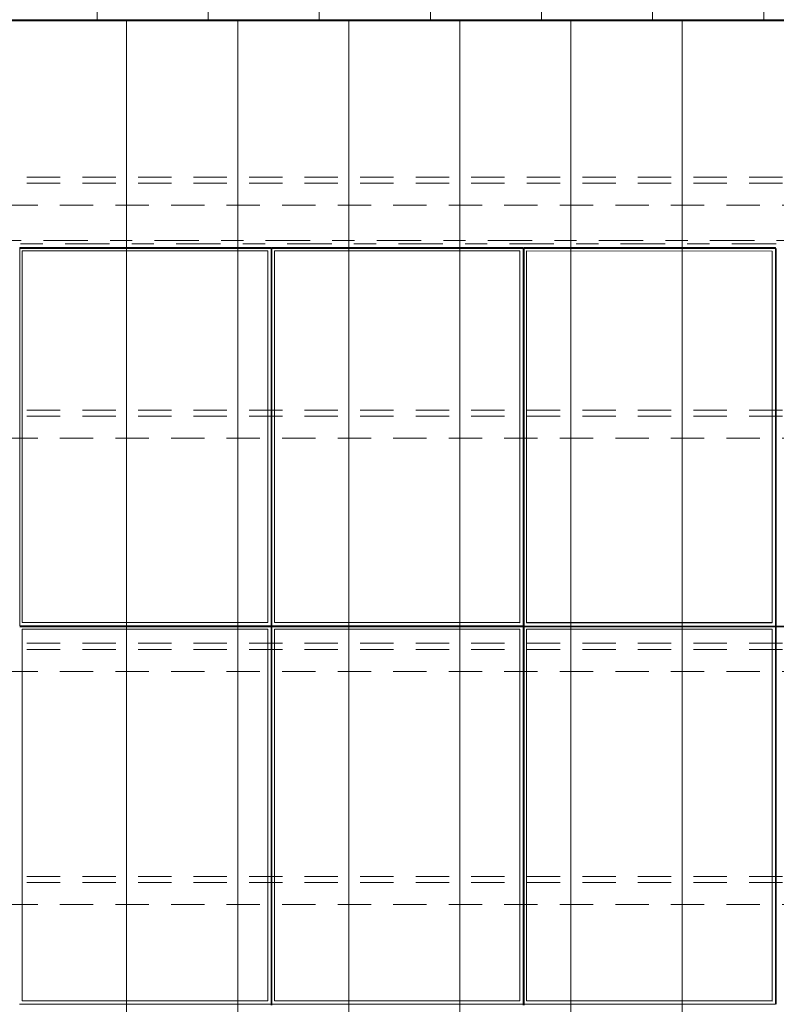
# Model space of a CAD drawing. Header units: metres. Extents: x -167 to 233, y -155 to 122.
# Tile 25 of 96: x 33.82 to 37.23, y 30.17 to 34.6. Entities that reach past the tile are written whole.
import ezdxf
from ezdxf.enums import TextEntityAlignment as Align

# ---------------------------------------------------------------- set-up
doc = ezdxf.new("R2010")
doc.units = ezdxf.units.M
doc.header["$MEASUREMENT"] = 0
for name, pattern in [('Achse', [0.4, 0.2, -0.1, 0, -0.1]), ('Raster', [0.4, 0.2, -0.1, 0, -0.1]), ('Strichlinie_ eng', [0.23, 0.15, -0.08])]:
    doc.linetypes.add(name, pattern=pattern)
for name, color, linetype in [('30 Dachaufbau', 7, 'Continuous'), ('30 Dachkonstruktion massiv', 7, 'Continuous'), ('70 PV-Anlage', 7, 'Continuous'), ('90 Achsraster', 7, 'Continuous')]:
    doc.layers.add(name, color=color, linetype=linetype)
doc.styles.add('ERSTELLTER_STIL_1', font='arial.ttf')

# ---------------------------------------------------------------- blocks, each defined once
blk = doc.blocks.new('Standard-Rastermarker_139')
at = {"layer": '90 Achsraster', "color": 14, "linetype": 'Raster', "lineweight": 18, "true_color": 0xa80000}
blk.add_line((1, 0), (45.4427, 0), dxfattribs=at)
at = {"layer": '90 Achsraster', "color": 14, "lineweight": 18, "true_color": 0xa80000, "style": 'ERSTELLTER_STIL_1'}
for tag, p in [('AC_MarkerText_1_0', (-0.35, 0.15)), ('AC_MarkerText_1_1', (46.7927, 0.15))]:
    blk.add_attdef(tag, text='', height=0.3, dxfattribs=at).set_placement(p, align=Align.TOP_CENTER)
blk = doc.blocks.new('Lattung 27')
at = {"layer": '30 Dachkonstruktion massiv', "color": 7, "linetype": 'Strichlinie_ eng', "lineweight": 13}
for p, q in [((40.5014, 5.3474), (0, 5.3474)), ((40.5014, 5.3196), (0, 5.3196)), ((0, 5.2206), (40.5014, 5.2206)), ((40.5014, 4.2978), (0, 4.2978)), ((40.5014, 4.2699), (0, 4.2699)), ((0, 4.1709), (40.5014, 4.1709)), ((40.5014, 3.2481), (0, 3.2481)), ((40.5014, 3.2202), (0, 3.2202)), ((0, 3.1212), (40.5014, 3.1212)), ((40.5014, 2.1984), (0, 2.1984)), ((40.5014, 2.1706), (0, 2.1706)), ((0, 2.0715), (40.5014, 2.0715))]:
    blk.add_line(p, q, dxfattribs=at)
blk = doc.blocks.new('*X218', base_point=(27236.1321, 33357.279))
at = {"layer": '30 Dachaufbau', "color": 7, "linetype": 'Continuous', "lineweight": 13}
for p, q in [((34.3011, 34.5583), (34.3011, 34.5944)), ((34.3011, 34.5583), (34.3011, 34.5944)), ((34.8011, 34.5583), (34.8011, 34.5944)), ((34.8011, 34.5583), (34.8011, 34.5944)), ((35.3011, 34.5583), (35.3011, 34.5944)), ((35.3011, 34.5583), (35.3011, 34.5944)), ((35.8011, 34.5583), (35.8011, 34.5944)), ((35.8011, 34.5583), (35.8011, 34.5944)), ((36.3011, 34.5583), (36.3011, 34.5944)), ((36.3011, 34.5583), (36.3011, 34.5944)), ((36.8011, 34.5583), (36.8011, 34.5944)), ((36.8011, 34.5583), (36.8011, 34.5944)), ((34.3011, 34.4939), (34.3011, 34.5583)), ((34.3011, 34.4939), (34.3011, 34.5583)), ((34.8011, 34.4939), (34.8011, 34.5583)), ((34.8011, 34.4939), (34.8011, 34.5583)), ((35.3011, 34.4939), (35.3011, 34.5583)), ((35.3011, 34.4939), (35.3011, 34.5583)), ((35.8011, 34.4939), (35.8011, 34.5583)), ((35.8011, 34.4939), (35.8011, 34.5583)), ((36.3011, 34.4939), (36.3011, 34.5583)), ((36.3011, 34.4939), (36.3011, 34.5583)), ((36.8011, 34.4939), (36.8011, 34.5583)), ((36.8011, 34.4939), (36.8011, 34.5583)), ((34.3011, 34.4295), (34.3011, 34.4939)), ((34.3011, 34.4295), (34.3011, 34.4939)), ((34.8011, 34.4295), (34.8011, 34.4939)), ((34.8011, 34.4295), (34.8011, 34.4939)), ((35.3011, 34.4295), (35.3011, 34.4939)), ((35.3011, 34.4295), (35.3011, 34.4939)), ((35.8011, 34.4295), (35.8011, 34.4939)), ((35.8011, 34.4295), (35.8011, 34.4939)), ((36.3011, 34.4295), (36.3011, 34.4939)), ((36.3011, 34.4295), (36.3011, 34.4939)), ((36.8011, 34.4295), (36.8011, 34.4939)), ((36.8011, 34.4295), (36.8011, 34.4939)), ((34.3011, 34.3652), (34.3011, 34.4295)), ((34.3011, 34.3652), (34.3011, 34.4295)), ((34.8011, 34.3652), (34.8011, 34.4295)), ((34.8011, 34.3652), (34.8011, 34.4295)), ((35.3011, 34.3652), (35.3011, 34.4295)), ((35.3011, 34.3652), (35.3011, 34.4295)), ((35.8011, 34.3652), (35.8011, 34.4295)), ((35.8011, 34.3652), (35.8011, 34.4295)), ((36.3011, 34.3652), (36.3011, 34.4295)), ((36.3011, 34.3652), (36.3011, 34.4295)), ((36.8011, 34.3652), (36.8011, 34.4295)), ((36.8011, 34.3652), (36.8011, 34.4295)), ((34.3011, 34.3008), (34.3011, 34.3652)), ((34.3011, 34.3008), (34.3011, 34.3652)), ((34.8011, 34.3008), (34.8011, 34.3652)), ((34.8011, 34.3008), (34.8011, 34.3652)), ((35.3011, 34.3008), (35.3011, 34.3652)), ((35.3011, 34.3008), (35.3011, 34.3652)), ((35.8011, 34.3008), (35.8011, 34.3652)), ((35.8011, 34.3008), (35.8011, 34.3652)), ((36.3011, 34.3008), (36.3011, 34.3652)), ((36.3011, 34.3008), (36.3011, 34.3652)), ((36.8011, 34.3008), (36.8011, 34.3652)), ((36.8011, 34.3008), (36.8011, 34.3652)), ((34.3011, 34.2364), (34.3011, 34.3008)), ((34.3011, 34.2364), (34.3011, 34.3008)), ((34.8011, 34.2364), (34.8011, 34.3008)), ((34.8011, 34.2364), (34.8011, 34.3008)), ((35.3011, 34.2364), (35.3011, 34.3008)), ((35.3011, 34.2364), (35.3011, 34.3008)), ((35.8011, 34.2364), (35.8011, 34.3008)), ((35.8011, 34.2364), (35.8011, 34.3008)), ((36.3011, 34.2364), (36.3011, 34.3008)), ((36.3011, 34.2364), (36.3011, 34.3008)), ((36.8011, 34.2364), (36.8011, 34.3008)), ((36.8011, 34.2364), (36.8011, 34.3008)), ((34.3011, 34.1721), (34.3011, 34.2364)), ((34.3011, 34.1721), (34.3011, 34.2364)), ((34.8011, 34.1721), (34.8011, 34.2364)), ((34.8011, 34.1721), (34.8011, 34.2364)), ((35.3011, 34.1721), (35.3011, 34.2364)), ((35.3011, 34.1721), (35.3011, 34.2364)), ((35.8011, 34.1721), (35.8011, 34.2364)), ((35.8011, 34.1721), (35.8011, 34.2364)), ((36.3011, 34.1721), (36.3011, 34.2364)), ((36.3011, 34.1721), (36.3011, 34.2364)), ((36.8011, 34.1721), (36.8011, 34.2364)), ((36.8011, 34.1721), (36.8011, 34.2364)), ((34.3011, 34.1077), (34.3011, 34.1721)), ((34.3011, 34.1077), (34.3011, 34.1721)), ((34.8011, 34.1077), (34.8011, 34.1721)), ((34.8011, 34.1077), (34.8011, 34.1721)), ((35.3011, 34.1077), (35.3011, 34.1721)), ((35.3011, 34.1077), (35.3011, 34.1721)), ((35.8011, 34.1077), (35.8011, 34.1721)), ((35.8011, 34.1077), (35.8011, 34.1721)), ((36.3011, 34.1077), (36.3011, 34.1721)), ((36.3011, 34.1077), (36.3011, 34.1721)), ((36.8011, 34.1077), (36.8011, 34.1721)), ((36.8011, 34.1077), (36.8011, 34.1721)), ((34.3011, 34.0433), (34.3011, 34.1077)), ((34.3011, 34.0433), (34.3011, 34.1077)), ((34.8011, 34.0433), (34.8011, 34.1077)), ((34.8011, 34.0433), (34.8011, 34.1077)), ((35.3011, 34.0433), (35.3011, 34.1077)), ((35.3011, 34.0433), (35.3011, 34.1077)), ((35.8011, 34.0433), (35.8011, 34.1077)), ((35.8011, 34.0433), (35.8011, 34.1077)), ((36.3011, 34.0433), (36.3011, 34.1077)), ((36.3011, 34.0433), (36.3011, 34.1077)), ((36.8011, 34.0433), (36.8011, 34.1077)), ((36.8011, 34.0433), (36.8011, 34.1077)), ((34.3011, 33.9789), (34.3011, 34.0433)), ((34.3011, 33.9789), (34.3011, 34.0433)), ((34.8011, 33.9789), (34.8011, 34.0433)), ((34.8011, 33.9789), (34.8011, 34.0433)), ((35.3011, 33.9789), (35.3011, 34.0433)), ((35.3011, 33.9789), (35.3011, 34.0433)), ((35.8011, 33.9789), (35.8011, 34.0433)), ((35.8011, 33.9789), (35.8011, 34.0433)), ((36.3011, 33.9789), (36.3011, 34.0433)), ((36.3011, 33.9789), (36.3011, 34.0433)), ((36.8011, 33.9789), (36.8011, 34.0433)), ((36.8011, 33.9789), (36.8011, 34.0433)), ((34.3011, 33.9146), (34.3011, 33.9789)), ((34.3011, 33.9146), (34.3011, 33.9789)), ((34.8011, 33.9146), (34.8011, 33.9789)), ((34.8011, 33.9146), (34.8011, 33.9789)), ((35.3011, 33.9146), (35.3011, 33.9789)), ((35.3011, 33.9146), (35.3011, 33.9789)), ((35.8011, 33.9146), (35.8011, 33.9789)), ((35.8011, 33.9146), (35.8011, 33.9789)), ((36.3011, 33.9146), (36.3011, 33.9789)), ((36.3011, 33.9146), (36.3011, 33.9789)), ((36.8011, 33.9146), (36.8011, 33.9789)), ((36.8011, 33.9146), (36.8011, 33.9789)), ((34.3011, 33.8502), (34.3011, 33.9146)), ((34.3011, 33.8502), (34.3011, 33.9146)), ((34.8011, 33.8502), (34.8011, 33.9146)), ((34.8011, 33.8502), (34.8011, 33.9146)), ((35.3011, 33.8502), (35.3011, 33.9146)), ((35.3011, 33.8502), (35.3011, 33.9146)), ((35.8011, 33.8502), (35.8011, 33.9146)), ((35.8011, 33.8502), (35.8011, 33.9146)), ((36.3011, 33.8502), (36.3011, 33.9146)), ((36.3011, 33.8502), (36.3011, 33.9146)), ((36.8011, 33.8502), (36.8011, 33.9146)), ((36.8011, 33.8502), (36.8011, 33.9146)), ((34.3011, 33.7858), (34.3011, 33.8502)), ((34.3011, 33.7858), (34.3011, 33.8502)), ((34.8011, 33.7858), (34.8011, 33.8502)), ((34.8011, 33.7858), (34.8011, 33.8502)), ((35.3011, 33.7858), (35.3011, 33.8502)), ((35.3011, 33.7858), (35.3011, 33.8502)), ((35.8011, 33.7858), (35.8011, 33.8502)), ((35.8011, 33.7858), (35.8011, 33.8502)), ((36.3011, 33.7858), (36.3011, 33.8502)), ((36.3011, 33.7858), (36.3011, 33.8502)), ((36.8011, 33.7858), (36.8011, 33.8502)), ((36.8011, 33.7858), (36.8011, 33.8502)), ((34.3011, 33.7215), (34.3011, 33.7858)), ((34.3011, 33.7215), (34.3011, 33.7858)), ((34.8011, 33.7215), (34.8011, 33.7858)), ((34.8011, 33.7215), (34.8011, 33.7858)), ((35.3011, 33.7215), (35.3011, 33.7858)), ((35.3011, 33.7215), (35.3011, 33.7858)), ((35.8011, 33.7215), (35.8011, 33.7858)), ((35.8011, 33.7215), (35.8011, 33.7858)), ((36.3011, 33.7215), (36.3011, 33.7858)), ((36.3011, 33.7215), (36.3011, 33.7858)), ((36.8011, 33.7215), (36.8011, 33.7858)), ((36.8011, 33.7215), (36.8011, 33.7858)), ((34.3011, 33.6571), (34.3011, 33.7215)), ((34.3011, 33.6571), (34.3011, 33.7215)), ((34.8011, 33.6571), (34.8011, 33.7215)), ((34.8011, 33.6571), (34.8011, 33.7215)), ((35.3011, 33.6571), (35.3011, 33.7215)), ((35.3011, 33.6571), (35.3011, 33.7215)), ((35.8011, 33.6571), (35.8011, 33.7215)), ((35.8011, 33.6571), (35.8011, 33.7215)), ((36.3011, 33.6571), (36.3011, 33.7215)), ((36.3011, 33.6571), (36.3011, 33.7215)), ((36.8011, 33.6571), (36.8011, 33.7215)), ((36.8011, 33.6571), (36.8011, 33.7215)), ((34.3011, 33.5927), (34.3011, 33.6571)), ((34.3011, 33.5927), (34.3011, 33.6571)), ((34.8011, 33.5927), (34.8011, 33.6571)), ((34.8011, 33.5927), (34.8011, 33.6571)), ((35.3011, 33.5927), (35.3011, 33.6571)), ((35.3011, 33.5927), (35.3011, 33.6571)), ((35.8011, 33.5927), (35.8011, 33.6571)), ((35.8011, 33.5927), (35.8011, 33.6571)), ((36.3011, 33.5927), (36.3011, 33.6571)), ((36.3011, 33.5927), (36.3011, 33.6571)), ((36.8011, 33.5927), (36.8011, 33.6571)), ((36.8011, 33.5927), (36.8011, 33.6571)), ((34.3011, 33.5284), (34.3011, 33.5927)), ((34.3011, 33.5284), (34.3011, 33.5927)), ((34.8011, 33.5284), (34.8011, 33.5927)), ((34.8011, 33.5284), (34.8011, 33.5927)), ((35.3011, 33.5284), (35.3011, 33.5927)), ((35.3011, 33.5284), (35.3011, 33.5927)), ((35.8011, 33.5284), (35.8011, 33.5927)), ((35.8011, 33.5284), (35.8011, 33.5927)), ((36.3011, 33.5284), (36.3011, 33.5927)), ((36.3011, 33.5284), (36.3011, 33.5927)), ((36.8011, 33.5284), (36.8011, 33.5927)), ((36.8011, 33.5284), (36.8011, 33.5927)), ((34.3011, 33.464), (34.3011, 33.5284)), ((34.3011, 33.464), (34.3011, 33.5284)), ((34.8011, 33.464), (34.8011, 33.5284)), ((34.8011, 33.464), (34.8011, 33.5284)), ((35.3011, 33.464), (35.3011, 33.5284)), ((35.3011, 33.464), (35.3011, 33.5284)), ((35.8011, 33.464), (35.8011, 33.5284)), ((35.8011, 33.464), (35.8011, 33.5284)), ((36.3011, 33.464), (36.3011, 33.5284)), ((36.3011, 33.464), (36.3011, 33.5284)), ((36.8011, 33.464), (36.8011, 33.5284)), ((36.8011, 33.464), (36.8011, 33.5284)), ((34.3011, 33.3996), (34.3011, 33.464)), ((34.3011, 33.3996), (34.3011, 33.464)), ((34.8011, 33.3996), (34.8011, 33.464)), ((34.8011, 33.3996), (34.8011, 33.464)), ((35.3011, 33.3996), (35.3011, 33.464)), ((35.3011, 33.3996), (35.3011, 33.464)), ((35.8011, 33.3996), (35.8011, 33.464)), ((35.8011, 33.3996), (35.8011, 33.464)), ((36.3011, 33.3996), (36.3011, 33.464)), ((36.3011, 33.3996), (36.3011, 33.464)), ((36.8011, 33.3996), (36.8011, 33.464)), ((36.8011, 33.3996), (36.8011, 33.464)), ((34.3011, 33.3353), (34.3011, 33.3996)), ((34.3011, 33.3353), (34.3011, 33.3996)), ((34.8011, 33.3353), (34.8011, 33.3996)), ((34.8011, 33.3353), (34.8011, 33.3996)), ((35.3011, 33.3353), (35.3011, 33.3996)), ((35.3011, 33.3353), (35.3011, 33.3996)), ((35.8011, 33.3353), (35.8011, 33.3996)), ((35.8011, 33.3353), (35.8011, 33.3996)), ((36.3011, 33.3353), (36.3011, 33.3996)), ((36.3011, 33.3353), (36.3011, 33.3996)), ((36.8011, 33.3353), (36.8011, 33.3996)), ((36.8011, 33.3353), (36.8011, 33.3996)), ((34.3011, 33.2709), (34.3011, 33.3353)), ((34.3011, 33.2709), (34.3011, 33.3353)), ((34.8011, 33.2709), (34.8011, 33.3353)), ((34.8011, 33.2709), (34.8011, 33.3353)), ((35.3011, 33.2709), (35.3011, 33.3353)), ((35.3011, 33.2709), (35.3011, 33.3353)), ((35.8011, 33.2709), (35.8011, 33.3353)), ((35.8011, 33.2709), (35.8011, 33.3353)), ((36.3011, 33.2709), (36.3011, 33.3353)), ((36.3011, 33.2709), (36.3011, 33.3353)), ((36.8011, 33.2709), (36.8011, 33.3353)), ((36.8011, 33.2709), (36.8011, 33.3353)), ((34.3011, 33.2065), (34.3011, 33.2709)), ((34.3011, 33.2065), (34.3011, 33.2709)), ((34.8011, 33.2065), (34.8011, 33.2709)), ((34.8011, 33.2065), (34.8011, 33.2709)), ((35.3011, 33.2065), (35.3011, 33.2709)), ((35.3011, 33.2065), (35.3011, 33.2709)), ((35.8011, 33.2065), (35.8011, 33.2709)), ((35.8011, 33.2065), (35.8011, 33.2709)), ((36.3011, 33.2065), (36.3011, 33.2709)), ((36.3011, 33.2065), (36.3011, 33.2709)), ((36.8011, 33.2065), (36.8011, 33.2709)), ((36.8011, 33.2065), (36.8011, 33.2709)), ((34.3011, 33.1422), (34.3011, 33.2065)), ((34.3011, 33.1422), (34.3011, 33.2065)), ((34.8011, 33.1422), (34.8011, 33.2065)), ((34.8011, 33.1422), (34.8011, 33.2065)), ((35.3011, 33.1422), (35.3011, 33.2065)), ((35.3011, 33.1422), (35.3011, 33.2065)), ((35.8011, 33.1422), (35.8011, 33.2065)), ((35.8011, 33.1422), (35.8011, 33.2065)), ((36.3011, 33.1422), (36.3011, 33.2065)), ((36.3011, 33.1422), (36.3011, 33.2065)), ((36.8011, 33.1422), (36.8011, 33.2065)), ((36.8011, 33.1422), (36.8011, 33.2065)), ((34.3011, 33.0778), (34.3011, 33.1422)), ((34.3011, 33.0778), (34.3011, 33.1422)), ((34.8011, 33.0778), (34.8011, 33.1422)), ((34.8011, 33.0778), (34.8011, 33.1422)), ((35.3011, 33.0778), (35.3011, 33.1422)), ((35.3011, 33.0778), (35.3011, 33.1422)), ((35.8011, 33.0778), (35.8011, 33.1422)), ((35.8011, 33.0778), (35.8011, 33.1422)), ((36.3011, 33.0778), (36.3011, 33.1422)), ((36.3011, 33.0778), (36.3011, 33.1422)), ((36.8011, 33.0778), (36.8011, 33.1422)), ((36.8011, 33.0778), (36.8011, 33.1422)), ((34.3011, 33.0134), (34.3011, 33.0778)), ((34.3011, 33.0134), (34.3011, 33.0778)), ((34.8011, 33.0134), (34.8011, 33.0778)), ((34.8011, 33.0134), (34.8011, 33.0778)), ((35.3011, 33.0134), (35.3011, 33.0778)), ((35.3011, 33.0134), (35.3011, 33.0778)), ((35.8011, 33.0134), (35.8011, 33.0778)), ((35.8011, 33.0134), (35.8011, 33.0778)), ((36.3011, 33.0134), (36.3011, 33.0778)), ((36.3011, 33.0134), (36.3011, 33.0778)), ((36.8011, 33.0134), (36.8011, 33.0778)), ((36.8011, 33.0134), (36.8011, 33.0778)), ((34.3011, 32.9491), (34.3011, 33.0134)), ((34.3011, 32.9491), (34.3011, 33.0134)), ((34.8011, 32.9491), (34.8011, 33.0134)), ((34.8011, 32.9491), (34.8011, 33.0134)), ((35.3011, 32.9491), (35.3011, 33.0134)), ((35.3011, 32.9491), (35.3011, 33.0134)), ((35.8011, 32.9491), (35.8011, 33.0134)), ((35.8011, 32.9491), (35.8011, 33.0134)), ((36.3011, 32.9491), (36.3011, 33.0134)), ((36.3011, 32.9491), (36.3011, 33.0134)), ((36.8011, 32.9491), (36.8011, 33.0134)), ((36.8011, 32.9491), (36.8011, 33.0134)), ((34.3011, 32.8847), (34.3011, 32.9491)), ((34.3011, 32.8847), (34.3011, 32.9491)), ((34.8011, 32.8847), (34.8011, 32.9491)), ((34.8011, 32.8847), (34.8011, 32.9491)), ((35.3011, 32.8847), (35.3011, 32.9491)), ((35.3011, 32.8847), (35.3011, 32.9491)), ((35.8011, 32.8847), (35.8011, 32.9491)), ((35.8011, 32.8847), (35.8011, 32.9491)), ((36.3011, 32.8847), (36.3011, 32.9491)), ((36.3011, 32.8847), (36.3011, 32.9491)), ((36.8011, 32.8847), (36.8011, 32.9491)), ((36.8011, 32.8847), (36.8011, 32.9491)), ((34.3011, 32.8203), (34.3011, 32.8847)), ((34.3011, 32.8203), (34.3011, 32.8847)), ((34.8011, 32.8203), (34.8011, 32.8847)), ((34.8011, 32.8203), (34.8011, 32.8847)), ((35.3011, 32.8203), (35.3011, 32.8847)), ((35.3011, 32.8203), (35.3011, 32.8847)), ((35.8011, 32.8203), (35.8011, 32.8847)), ((35.8011, 32.8203), (35.8011, 32.8847)), ((36.3011, 32.8203), (36.3011, 32.8847)), ((36.3011, 32.8203), (36.3011, 32.8847)), ((36.8011, 32.8203), (36.8011, 32.8847)), ((36.8011, 32.8203), (36.8011, 32.8847)), ((34.3011, 32.756), (34.3011, 32.8203)), ((34.3011, 32.756), (34.3011, 32.8203)), ((34.8011, 32.756), (34.8011, 32.8203)), ((34.8011, 32.756), (34.8011, 32.8203)), ((35.3011, 32.756), (35.3011, 32.8203)), ((35.3011, 32.756), (35.3011, 32.8203)), ((35.8011, 32.756), (35.8011, 32.8203)), ((35.8011, 32.756), (35.8011, 32.8203)), ((36.3011, 32.756), (36.3011, 32.8203)), ((36.3011, 32.756), (36.3011, 32.8203)), ((36.8011, 32.756), (36.8011, 32.8203)), ((36.8011, 32.756), (36.8011, 32.8203)), ((34.3011, 32.6916), (34.3011, 32.756)), ((34.3011, 32.6916), (34.3011, 32.756)), ((34.8011, 32.6916), (34.8011, 32.756)), ((34.8011, 32.6916), (34.8011, 32.756)), ((35.3011, 32.6916), (35.3011, 32.756)), ((35.3011, 32.6916), (35.3011, 32.756)), ((35.8011, 32.6916), (35.8011, 32.756)), ((35.8011, 32.6916), (35.8011, 32.756)), ((36.3011, 32.6916), (36.3011, 32.756)), ((36.3011, 32.6916), (36.3011, 32.756)), ((36.8011, 32.6916), (36.8011, 32.756)), ((36.8011, 32.6916), (36.8011, 32.756)), ((34.3011, 32.6272), (34.3011, 32.6916)), ((34.3011, 32.6272), (34.3011, 32.6916)), ((34.8011, 32.6272), (34.8011, 32.6916)), ((34.8011, 32.6272), (34.8011, 32.6916)), ((35.3011, 32.6272), (35.3011, 32.6916)), ((35.3011, 32.6272), (35.3011, 32.6916)), ((35.8011, 32.6272), (35.8011, 32.6916)), ((35.8011, 32.6272), (35.8011, 32.6916)), ((36.3011, 32.6272), (36.3011, 32.6916)), ((36.3011, 32.6272), (36.3011, 32.6916)), ((36.8011, 32.6272), (36.8011, 32.6916)), ((36.8011, 32.6272), (36.8011, 32.6916)), ((34.3011, 32.5629), (34.3011, 32.6272)), ((34.3011, 32.5629), (34.3011, 32.6272)), ((34.8011, 32.5629), (34.8011, 32.6272)), ((34.8011, 32.5629), (34.8011, 32.6272)), ((35.3011, 32.5629), (35.3011, 32.6272)), ((35.3011, 32.5629), (35.3011, 32.6272)), ((35.8011, 32.5629), (35.8011, 32.6272)), ((35.8011, 32.5629), (35.8011, 32.6272)), ((36.3011, 32.5629), (36.3011, 32.6272)), ((36.3011, 32.5629), (36.3011, 32.6272)), ((36.8011, 32.5629), (36.8011, 32.6272)), ((36.8011, 32.5629), (36.8011, 32.6272)), ((34.3011, 32.4985), (34.3011, 32.5629)), ((34.3011, 32.4985), (34.3011, 32.5629)), ((34.8011, 32.4985), (34.8011, 32.5629)), ((34.8011, 32.4985), (34.8011, 32.5629)), ((35.3011, 32.4985), (35.3011, 32.5629)), ((35.3011, 32.4985), (35.3011, 32.5629)), ((35.8011, 32.4985), (35.8011, 32.5629)), ((35.8011, 32.4985), (35.8011, 32.5629)), ((36.3011, 32.4985), (36.3011, 32.5629)), ((36.3011, 32.4985), (36.3011, 32.5629)), ((36.8011, 32.4985), (36.8011, 32.5629)), ((36.8011, 32.4985), (36.8011, 32.5629)), ((34.3011, 32.4341), (34.3011, 32.4985)), ((34.3011, 32.4341), (34.3011, 32.4985)), ((34.8011, 32.4341), (34.8011, 32.4985)), ((34.8011, 32.4341), (34.8011, 32.4985)), ((35.3011, 32.4341), (35.3011, 32.4985)), ((35.3011, 32.4341), (35.3011, 32.4985)), ((35.8011, 32.4341), (35.8011, 32.4985)), ((35.8011, 32.4341), (35.8011, 32.4985)), ((36.3011, 32.4341), (36.3011, 32.4985)), ((36.3011, 32.4341), (36.3011, 32.4985)), ((36.8011, 32.4341), (36.8011, 32.4985)), ((36.8011, 32.4341), (36.8011, 32.4985)), ((34.3011, 32.3698), (34.3011, 32.4341)), ((34.3011, 32.3698), (34.3011, 32.4341)), ((34.8011, 32.3698), (34.8011, 32.4341)), ((34.8011, 32.3698), (34.8011, 32.4341)), ((35.3011, 32.3698), (35.3011, 32.4341)), ((35.3011, 32.3698), (35.3011, 32.4341)), ((35.8011, 32.3698), (35.8011, 32.4341)), ((35.8011, 32.3698), (35.8011, 32.4341)), ((36.3011, 32.3698), (36.3011, 32.4341)), ((36.3011, 32.3698), (36.3011, 32.4341)), ((36.8011, 32.3698), (36.8011, 32.4341)), ((36.8011, 32.3698), (36.8011, 32.4341)), ((34.3011, 32.3054), (34.3011, 32.3698)), ((34.3011, 32.3054), (34.3011, 32.3698)), ((34.8011, 32.3054), (34.8011, 32.3698)), ((34.8011, 32.3054), (34.8011, 32.3698)), ((35.3011, 32.3054), (35.3011, 32.3698)), ((35.3011, 32.3054), (35.3011, 32.3698)), ((35.8011, 32.3054), (35.8011, 32.3698)), ((35.8011, 32.3054), (35.8011, 32.3698)), ((36.3011, 32.3054), (36.3011, 32.3698)), ((36.3011, 32.3054), (36.3011, 32.3698)), ((36.8011, 32.3054), (36.8011, 32.3698)), ((36.8011, 32.3054), (36.8011, 32.3698)), ((34.3011, 32.241), (34.3011, 32.3054)), ((34.3011, 32.241), (34.3011, 32.3054)), ((34.8011, 32.241), (34.8011, 32.3054)), ((34.8011, 32.241), (34.8011, 32.3054)), ((35.3011, 32.241), (35.3011, 32.3054)), ((35.3011, 32.241), (35.3011, 32.3054)), ((35.8011, 32.241), (35.8011, 32.3054)), ((35.8011, 32.241), (35.8011, 32.3054)), ((36.3011, 32.241), (36.3011, 32.3054)), ((36.3011, 32.241), (36.3011, 32.3054)), ((36.8011, 32.241), (36.8011, 32.3054)), ((36.8011, 32.241), (36.8011, 32.3054)), ((34.3011, 32.1767), (34.3011, 32.241)), ((34.3011, 32.1767), (34.3011, 32.241)), ((34.8011, 32.1767), (34.8011, 32.241)), ((34.8011, 32.1767), (34.8011, 32.241)), ((35.3011, 32.1767), (35.3011, 32.241)), ((35.3011, 32.1767), (35.3011, 32.241)), ((35.8011, 32.1767), (35.8011, 32.241)), ((35.8011, 32.1767), (35.8011, 32.241)), ((36.3011, 32.1767), (36.3011, 32.241)), ((36.3011, 32.1767), (36.3011, 32.241)), ((36.8011, 32.1767), (36.8011, 32.241)), ((36.8011, 32.1767), (36.8011, 32.241)), ((34.3011, 32.1123), (34.3011, 32.1767)), ((34.3011, 32.1123), (34.3011, 32.1767)), ((34.8011, 32.1123), (34.8011, 32.1767)), ((34.8011, 32.1123), (34.8011, 32.1767)), ((35.3011, 32.1123), (35.3011, 32.1767)), ((35.3011, 32.1123), (35.3011, 32.1767)), ((35.8011, 32.1123), (35.8011, 32.1767)), ((35.8011, 32.1123), (35.8011, 32.1767)), ((36.3011, 32.1123), (36.3011, 32.1767)), ((36.3011, 32.1123), (36.3011, 32.1767)), ((36.8011, 32.1123), (36.8011, 32.1767)), ((36.8011, 32.1123), (36.8011, 32.1767)), ((34.3011, 32.0479), (34.3011, 32.1123)), ((34.3011, 32.0479), (34.3011, 32.1123)), ((34.8011, 32.0479), (34.8011, 32.1123)), ((34.8011, 32.0479), (34.8011, 32.1123)), ((35.3011, 32.0479), (35.3011, 32.1123)), ((35.3011, 32.0479), (35.3011, 32.1123)), ((35.8011, 32.0479), (35.8011, 32.1123)), ((35.8011, 32.0479), (35.8011, 32.1123)), ((36.3011, 32.0479), (36.3011, 32.1123)), ((36.3011, 32.0479), (36.3011, 32.1123)), ((36.8011, 32.0479), (36.8011, 32.1123)), ((36.8011, 32.0479), (36.8011, 32.1123)), ((34.3011, 31.9836), (34.3011, 32.0479)), ((34.3011, 31.9836), (34.3011, 32.0479)), ((34.8011, 31.9836), (34.8011, 32.0479)), ((34.8011, 31.9836), (34.8011, 32.0479)), ((35.3011, 31.9836), (35.3011, 32.0479)), ((35.3011, 31.9836), (35.3011, 32.0479)), ((35.8011, 31.9836), (35.8011, 32.0479)), ((35.8011, 31.9836), (35.8011, 32.0479)), ((36.3011, 31.9836), (36.3011, 32.0479)), ((36.3011, 31.9836), (36.3011, 32.0479)), ((36.8011, 31.9836), (36.8011, 32.0479)), ((36.8011, 31.9836), (36.8011, 32.0479)), ((34.3011, 31.9192), (34.3011, 31.9836)), ((34.3011, 31.9192), (34.3011, 31.9836)), ((34.8011, 31.9192), (34.8011, 31.9836)), ((34.8011, 31.9192), (34.8011, 31.9836)), ((35.3011, 31.9192), (35.3011, 31.9836)), ((35.3011, 31.9192), (35.3011, 31.9836)), ((35.8011, 31.9192), (35.8011, 31.9836)), ((35.8011, 31.9192), (35.8011, 31.9836)), ((36.3011, 31.9192), (36.3011, 31.9836)), ((36.3011, 31.9192), (36.3011, 31.9836)), ((36.8011, 31.9192), (36.8011, 31.9836)), ((36.8011, 31.9192), (36.8011, 31.9836)), ((34.3011, 31.8548), (34.3011, 31.9192)), ((34.3011, 31.8548), (34.3011, 31.9192)), ((34.8011, 31.8548), (34.8011, 31.9192)), ((34.8011, 31.8548), (34.8011, 31.9192)), ((35.3011, 31.8548), (35.3011, 31.9192)), ((35.3011, 31.8548), (35.3011, 31.9192)), ((35.8011, 31.8548), (35.8011, 31.9192)), ((35.8011, 31.8548), (35.8011, 31.9192)), ((36.3011, 31.8548), (36.3011, 31.9192)), ((36.3011, 31.8548), (36.3011, 31.9192)), ((36.8011, 31.8548), (36.8011, 31.9192)), ((36.8011, 31.8548), (36.8011, 31.9192)), ((34.3011, 31.7905), (34.3011, 31.8548)), ((34.3011, 31.7905), (34.3011, 31.8548)), ((34.8011, 31.7905), (34.8011, 31.8548)), ((34.8011, 31.7905), (34.8011, 31.8548)), ((35.3011, 31.7905), (35.3011, 31.8548)), ((35.3011, 31.7905), (35.3011, 31.8548)), ((35.8011, 31.7905), (35.8011, 31.8548)), ((35.8011, 31.7905), (35.8011, 31.8548)), ((36.3011, 31.7905), (36.3011, 31.8548)), ((36.3011, 31.7905), (36.3011, 31.8548)), ((36.8011, 31.7905), (36.8011, 31.8548)), ((36.8011, 31.7905), (36.8011, 31.8548)), ((34.3011, 31.7261), (34.3011, 31.7905)), ((34.3011, 31.7261), (34.3011, 31.7905)), ((34.8011, 31.7261), (34.8011, 31.7905)), ((34.8011, 31.7261), (34.8011, 31.7905)), ((35.3011, 31.7261), (35.3011, 31.7905)), ((35.3011, 31.7261), (35.3011, 31.7905)), ((35.8011, 31.7261), (35.8011, 31.7905)), ((35.8011, 31.7261), (35.8011, 31.7905)), ((36.3011, 31.7261), (36.3011, 31.7905)), ((36.3011, 31.7261), (36.3011, 31.7905)), ((36.8011, 31.7261), (36.8011, 31.7905)), ((36.8011, 31.7261), (36.8011, 31.7905)), ((34.3011, 31.6617), (34.3011, 31.7261)), ((34.3011, 31.6617), (34.3011, 31.7261)), ((34.8011, 31.6617), (34.8011, 31.7261)), ((34.8011, 31.6617), (34.8011, 31.7261)), ((35.3011, 31.6617), (35.3011, 31.7261)), ((35.3011, 31.6617), (35.3011, 31.7261)), ((35.8011, 31.6617), (35.8011, 31.7261)), ((35.8011, 31.6617), (35.8011, 31.7261)), ((36.3011, 31.6617), (36.3011, 31.7261)), ((36.3011, 31.6617), (36.3011, 31.7261)), ((36.8011, 31.6617), (36.8011, 31.7261)), ((36.8011, 31.6617), (36.8011, 31.7261)), ((34.3011, 31.5974), (34.3011, 31.6617)), ((34.3011, 31.5974), (34.3011, 31.6617)), ((34.8011, 31.5974), (34.8011, 31.6617)), ((34.8011, 31.5974), (34.8011, 31.6617)), ((35.3011, 31.5974), (35.3011, 31.6617)), ((35.3011, 31.5974), (35.3011, 31.6617)), ((35.8011, 31.5974), (35.8011, 31.6617)), ((35.8011, 31.5974), (35.8011, 31.6617)), ((36.3011, 31.5974), (36.3011, 31.6617)), ((36.3011, 31.5974), (36.3011, 31.6617)), ((36.8011, 31.5974), (36.8011, 31.6617)), ((36.8011, 31.5974), (36.8011, 31.6617)), ((34.3011, 31.533), (34.3011, 31.5974)), ((34.3011, 31.533), (34.3011, 31.5974)), ((34.8011, 31.533), (34.8011, 31.5974)), ((34.8011, 31.533), (34.8011, 31.5974)), ((35.3011, 31.533), (35.3011, 31.5974)), ((35.3011, 31.533), (35.3011, 31.5974)), ((35.8011, 31.533), (35.8011, 31.5974)), ((35.8011, 31.533), (35.8011, 31.5974)), ((36.3011, 31.533), (36.3011, 31.5974)), ((36.3011, 31.533), (36.3011, 31.5974)), ((36.8011, 31.533), (36.8011, 31.5974)), ((36.8011, 31.533), (36.8011, 31.5974)), ((34.3011, 31.4686), (34.3011, 31.533)), ((34.3011, 31.4686), (34.3011, 31.533)), ((34.8011, 31.4686), (34.8011, 31.533)), ((34.8011, 31.4686), (34.8011, 31.533)), ((35.3011, 31.4686), (35.3011, 31.533)), ((35.3011, 31.4686), (35.3011, 31.533)), ((35.8011, 31.4686), (35.8011, 31.533)), ((35.8011, 31.4686), (35.8011, 31.533)), ((36.3011, 31.4686), (36.3011, 31.533)), ((36.3011, 31.4686), (36.3011, 31.533)), ((36.8011, 31.4686), (36.8011, 31.533)), ((36.8011, 31.4686), (36.8011, 31.533)), ((34.3011, 31.4043), (34.3011, 31.4686)), ((34.3011, 31.4043), (34.3011, 31.4686)), ((34.8011, 31.4043), (34.8011, 31.4686)), ((34.8011, 31.4043), (34.8011, 31.4686)), ((35.3011, 31.4043), (35.3011, 31.4686)), ((35.3011, 31.4043), (35.3011, 31.4686)), ((35.8011, 31.4043), (35.8011, 31.4686)), ((35.8011, 31.4043), (35.8011, 31.4686)), ((36.3011, 31.4043), (36.3011, 31.4686)), ((36.3011, 31.4043), (36.3011, 31.4686)), ((36.8011, 31.4043), (36.8011, 31.4686)), ((36.8011, 31.4043), (36.8011, 31.4686)), ((34.3011, 31.3399), (34.3011, 31.4043)), ((34.3011, 31.3399), (34.3011, 31.4043)), ((34.8011, 31.3399), (34.8011, 31.4043)), ((34.8011, 31.3399), (34.8011, 31.4043)), ((35.3011, 31.3399), (35.3011, 31.4043)), ((35.3011, 31.3399), (35.3011, 31.4043)), ((35.8011, 31.3399), (35.8011, 31.4043)), ((35.8011, 31.3399), (35.8011, 31.4043)), ((36.3011, 31.3399), (36.3011, 31.4043)), ((36.3011, 31.3399), (36.3011, 31.4043)), ((36.8011, 31.3399), (36.8011, 31.4043)), ((36.8011, 31.3399), (36.8011, 31.4043)), ((34.3011, 31.2755), (34.3011, 31.3399)), ((34.3011, 31.2755), (34.3011, 31.3399)), ((34.8011, 31.2755), (34.8011, 31.3399)), ((34.8011, 31.2755), (34.8011, 31.3399)), ((35.3011, 31.2755), (35.3011, 31.3399)), ((35.3011, 31.2755), (35.3011, 31.3399)), ((35.8011, 31.2755), (35.8011, 31.3399)), ((35.8011, 31.2755), (35.8011, 31.3399)), ((36.3011, 31.2755), (36.3011, 31.3399)), ((36.3011, 31.2755), (36.3011, 31.3399)), ((36.8011, 31.2755), (36.8011, 31.3399)), ((36.8011, 31.2755), (36.8011, 31.3399)), ((34.3011, 31.2111), (34.3011, 31.2755)), ((34.3011, 31.2111), (34.3011, 31.2755)), ((34.8011, 31.2111), (34.8011, 31.2755)), ((34.8011, 31.2111), (34.8011, 31.2755)), ((35.3011, 31.2111), (35.3011, 31.2755)), ((35.3011, 31.2111), (35.3011, 31.2755)), ((35.8011, 31.2111), (35.8011, 31.2755)), ((35.8011, 31.2111), (35.8011, 31.2755)), ((36.3011, 31.2111), (36.3011, 31.2755)), ((36.3011, 31.2111), (36.3011, 31.2755)), ((36.8011, 31.2111), (36.8011, 31.2755)), ((36.8011, 31.2111), (36.8011, 31.2755)), ((34.3011, 31.1468), (34.3011, 31.2111)), ((34.3011, 31.1468), (34.3011, 31.2111)), ((34.8011, 31.1468), (34.8011, 31.2111)), ((34.8011, 31.1468), (34.8011, 31.2111)), ((35.3011, 31.1468), (35.3011, 31.2111)), ((35.3011, 31.1468), (35.3011, 31.2111)), ((35.8011, 31.1468), (35.8011, 31.2111)), ((35.8011, 31.1468), (35.8011, 31.2111)), ((36.3011, 31.1468), (36.3011, 31.2111)), ((36.3011, 31.1468), (36.3011, 31.2111)), ((36.8011, 31.1468), (36.8011, 31.2111)), ((36.8011, 31.1468), (36.8011, 31.2111)), ((34.3011, 31.0824), (34.3011, 31.1468)), ((34.3011, 31.0824), (34.3011, 31.1468)), ((34.8011, 31.0824), (34.8011, 31.1468)), ((34.8011, 31.0824), (34.8011, 31.1468)), ((35.3011, 31.0824), (35.3011, 31.1468)), ((35.3011, 31.0824), (35.3011, 31.1468)), ((35.8011, 31.0824), (35.8011, 31.1468)), ((35.8011, 31.0824), (35.8011, 31.1468)), ((36.3011, 31.0824), (36.3011, 31.1468)), ((36.3011, 31.0824), (36.3011, 31.1468)), ((36.8011, 31.0824), (36.8011, 31.1468)), ((36.8011, 31.0824), (36.8011, 31.1468)), ((34.3011, 31.018), (34.3011, 31.0824)), ((34.3011, 31.018), (34.3011, 31.0824)), ((34.8011, 31.018), (34.8011, 31.0824)), ((34.8011, 31.018), (34.8011, 31.0824)), ((35.3011, 31.018), (35.3011, 31.0824)), ((35.3011, 31.018), (35.3011, 31.0824)), ((35.8011, 31.018), (35.8011, 31.0824)), ((35.8011, 31.018), (35.8011, 31.0824)), ((36.3011, 31.018), (36.3011, 31.0824)), ((36.3011, 31.018), (36.3011, 31.0824)), ((36.8011, 31.018), (36.8011, 31.0824)), ((36.8011, 31.018), (36.8011, 31.0824)), ((34.3011, 30.9537), (34.3011, 31.018)), ((34.3011, 30.9537), (34.3011, 31.018)), ((34.8011, 30.9537), (34.8011, 31.018)), ((34.8011, 30.9537), (34.8011, 31.018)), ((35.3011, 30.9537), (35.3011, 31.018)), ((35.3011, 30.9537), (35.3011, 31.018)), ((35.8011, 30.9537), (35.8011, 31.018)), ((35.8011, 30.9537), (35.8011, 31.018)), ((36.3011, 30.9537), (36.3011, 31.018)), ((36.3011, 30.9537), (36.3011, 31.018)), ((36.8011, 30.9537), (36.8011, 31.018)), ((36.8011, 30.9537), (36.8011, 31.018)), ((34.3011, 30.8893), (34.3011, 30.9537)), ((34.3011, 30.8893), (34.3011, 30.9537)), ((34.8011, 30.8893), (34.8011, 30.9537)), ((34.8011, 30.8893), (34.8011, 30.9537)), ((35.3011, 30.8893), (35.3011, 30.9537)), ((35.3011, 30.8893), (35.3011, 30.9537)), ((35.8011, 30.8893), (35.8011, 30.9537)), ((35.8011, 30.8893), (35.8011, 30.9537)), ((36.3011, 30.8893), (36.3011, 30.9537)), ((36.3011, 30.8893), (36.3011, 30.9537)), ((36.8011, 30.8893), (36.8011, 30.9537)), ((36.8011, 30.8893), (36.8011, 30.9537)), ((34.3011, 30.8249), (34.3011, 30.8893)), ((34.3011, 30.8249), (34.3011, 30.8893)), ((34.8011, 30.8249), (34.8011, 30.8893)), ((34.8011, 30.8249), (34.8011, 30.8893)), ((35.3011, 30.8249), (35.3011, 30.8893)), ((35.3011, 30.8249), (35.3011, 30.8893)), ((35.8011, 30.8249), (35.8011, 30.8893)), ((35.8011, 30.8249), (35.8011, 30.8893)), ((36.3011, 30.8249), (36.3011, 30.8893)), ((36.3011, 30.8249), (36.3011, 30.8893)), ((36.8011, 30.8249), (36.8011, 30.8893)), ((36.8011, 30.8249), (36.8011, 30.8893)), ((34.3011, 30.7606), (34.3011, 30.8249)), ((34.3011, 30.7606), (34.3011, 30.8249)), ((34.8011, 30.7606), (34.8011, 30.8249)), ((34.8011, 30.7606), (34.8011, 30.8249)), ((35.3011, 30.7606), (35.3011, 30.8249)), ((35.3011, 30.7606), (35.3011, 30.8249)), ((35.8011, 30.7606), (35.8011, 30.8249)), ((35.8011, 30.7606), (35.8011, 30.8249)), ((36.3011, 30.7606), (36.3011, 30.8249)), ((36.3011, 30.7606), (36.3011, 30.8249)), ((36.8011, 30.7606), (36.8011, 30.8249)), ((36.8011, 30.7606), (36.8011, 30.8249)), ((34.3011, 30.6962), (34.3011, 30.7606)), ((34.3011, 30.6962), (34.3011, 30.7606)), ((34.8011, 30.6962), (34.8011, 30.7606)), ((34.8011, 30.6962), (34.8011, 30.7606)), ((35.3011, 30.6962), (35.3011, 30.7606)), ((35.3011, 30.6962), (35.3011, 30.7606)), ((35.8011, 30.6962), (35.8011, 30.7606)), ((35.8011, 30.6962), (35.8011, 30.7606)), ((36.3011, 30.6962), (36.3011, 30.7606)), ((36.3011, 30.6962), (36.3011, 30.7606)), ((36.8011, 30.6962), (36.8011, 30.7606)), ((36.8011, 30.6962), (36.8011, 30.7606)), ((34.3011, 30.6318), (34.3011, 30.6962)), ((34.3011, 30.6318), (34.3011, 30.6962)), ((34.8011, 30.6318), (34.8011, 30.6962)), ((34.8011, 30.6318), (34.8011, 30.6962)), ((35.3011, 30.6318), (35.3011, 30.6962)), ((35.3011, 30.6318), (35.3011, 30.6962)), ((35.8011, 30.6318), (35.8011, 30.6962)), ((35.8011, 30.6318), (35.8011, 30.6962)), ((36.3011, 30.6318), (36.3011, 30.6962)), ((36.3011, 30.6318), (36.3011, 30.6962)), ((36.8011, 30.6318), (36.8011, 30.6962)), ((36.8011, 30.6318), (36.8011, 30.6962)), ((34.3011, 30.5675), (34.3011, 30.6318)), ((34.3011, 30.5675), (34.3011, 30.6318)), ((34.8011, 30.5675), (34.8011, 30.6318)), ((34.8011, 30.5675), (34.8011, 30.6318)), ((35.3011, 30.5675), (35.3011, 30.6318)), ((35.3011, 30.5675), (35.3011, 30.6318)), ((35.8011, 30.5675), (35.8011, 30.6318)), ((35.8011, 30.5675), (35.8011, 30.6318)), ((36.3011, 30.5675), (36.3011, 30.6318)), ((36.3011, 30.5675), (36.3011, 30.6318)), ((36.8011, 30.5675), (36.8011, 30.6318)), ((36.8011, 30.5675), (36.8011, 30.6318)), ((34.3011, 30.5031), (34.3011, 30.5675)), ((34.3011, 30.5031), (34.3011, 30.5675)), ((34.8011, 30.5031), (34.8011, 30.5675)), ((34.8011, 30.5031), (34.8011, 30.5675)), ((35.3011, 30.5031), (35.3011, 30.5675)), ((35.3011, 30.5031), (35.3011, 30.5675)), ((35.8011, 30.5031), (35.8011, 30.5675)), ((35.8011, 30.5031), (35.8011, 30.5675)), ((36.3011, 30.5031), (36.3011, 30.5675)), ((36.3011, 30.5031), (36.3011, 30.5675)), ((36.8011, 30.5031), (36.8011, 30.5675)), ((36.8011, 30.5031), (36.8011, 30.5675)), ((34.3011, 30.4387), (34.3011, 30.5031)), ((34.3011, 30.4387), (34.3011, 30.5031)), ((34.8011, 30.4387), (34.8011, 30.5031)), ((34.8011, 30.4387), (34.8011, 30.5031)), ((35.3011, 30.4387), (35.3011, 30.5031)), ((35.3011, 30.4387), (35.3011, 30.5031)), ((35.8011, 30.4387), (35.8011, 30.5031)), ((35.8011, 30.4387), (35.8011, 30.5031)), ((36.3011, 30.4387), (36.3011, 30.5031)), ((36.3011, 30.4387), (36.3011, 30.5031)), ((36.8011, 30.4387), (36.8011, 30.5031)), ((36.8011, 30.4387), (36.8011, 30.5031)), ((34.3011, 30.3744), (34.3011, 30.4387)), ((34.3011, 30.3744), (34.3011, 30.4387)), ((34.8011, 30.3744), (34.8011, 30.4387)), ((34.8011, 30.3744), (34.8011, 30.4387)), ((35.3011, 30.3744), (35.3011, 30.4387)), ((35.3011, 30.3744), (35.3011, 30.4387)), ((35.8011, 30.3744), (35.8011, 30.4387)), ((35.8011, 30.3744), (35.8011, 30.4387)), ((36.3011, 30.3744), (36.3011, 30.4387)), ((36.3011, 30.3744), (36.3011, 30.4387)), ((36.8011, 30.3744), (36.8011, 30.4387)), ((36.8011, 30.3744), (36.8011, 30.4387)), ((34.3011, 30.31), (34.3011, 30.3744)), ((34.3011, 30.31), (34.3011, 30.3744)), ((34.8011, 30.31), (34.8011, 30.3744)), ((34.8011, 30.31), (34.8011, 30.3744)), ((35.3011, 30.31), (35.3011, 30.3744)), ((35.3011, 30.31), (35.3011, 30.3744)), ((35.8011, 30.31), (35.8011, 30.3744)), ((35.8011, 30.31), (35.8011, 30.3744)), ((36.3011, 30.31), (36.3011, 30.3744)), ((36.3011, 30.31), (36.3011, 30.3744)), ((36.8011, 30.31), (36.8011, 30.3744)), ((36.8011, 30.31), (36.8011, 30.3744)), ((34.3011, 30.2456), (34.3011, 30.31)), ((34.3011, 30.2456), (34.3011, 30.31)), ((34.8011, 30.2456), (34.8011, 30.31)), ((34.8011, 30.2456), (34.8011, 30.31)), ((35.3011, 30.2456), (35.3011, 30.31)), ((35.3011, 30.2456), (35.3011, 30.31)), ((35.8011, 30.2456), (35.8011, 30.31)), ((35.8011, 30.2456), (35.8011, 30.31)), ((36.3011, 30.2456), (36.3011, 30.31)), ((36.3011, 30.2456), (36.3011, 30.31)), ((36.8011, 30.2456), (36.8011, 30.31)), ((36.8011, 30.2456), (36.8011, 30.31)), ((34.3011, 30.1813), (34.3011, 30.2456)), ((34.3011, 30.1813), (34.3011, 30.2456)), ((34.8011, 30.1813), (34.8011, 30.2456)), ((34.8011, 30.1813), (34.8011, 30.2456)), ((35.3011, 30.1813), (35.3011, 30.2456)), ((35.3011, 30.1813), (35.3011, 30.2456)), ((35.8011, 30.1813), (35.8011, 30.2456)), ((35.8011, 30.1813), (35.8011, 30.2456)), ((36.3011, 30.1813), (36.3011, 30.2456)), ((36.3011, 30.1813), (36.3011, 30.2456)), ((36.8011, 30.1813), (36.8011, 30.2456)), ((36.8011, 30.1813), (36.8011, 30.2456)), ((34.3011, 30.1169), (34.3011, 30.1813)), ((34.3011, 30.1169), (34.3011, 30.1813)), ((34.8011, 30.1169), (34.8011, 30.1813)), ((34.8011, 30.1169), (34.8011, 30.1813)), ((35.3011, 30.1169), (35.3011, 30.1813)), ((35.3011, 30.1169), (35.3011, 30.1813)), ((35.8011, 30.1169), (35.8011, 30.1813)), ((35.8011, 30.1169), (35.8011, 30.1813)), ((36.3011, 30.1169), (36.3011, 30.1813)), ((36.3011, 30.1169), (36.3011, 30.1813)), ((36.8011, 30.1169), (36.8011, 30.1813)), ((36.8011, 30.1169), (36.8011, 30.1813))]:
    blk.add_line(p, q, dxfattribs=at)
blk = doc.blocks.new('Solarkollektor - ACB')
at = {"layer": '70 PV-Anlage', "color": 7, "linetype": 'Achse', "lineweight": 13}
blk.add_line((39.725, 5.1237), (0, 5.1237), dxfattribs=at)
at = {"layer": '70 PV-Anlage', "color": 7, "linetype": 'Continuous', "lineweight": 13}
for p, q in [((20.4265, 3.3884), (20.4265, 5.0882)), ((21.5615, 5.0924), (20.43, 5.0924)), ((20.43, 5.0924), (20.43, 5.0882)), ((21.5615, 5.0882), (20.43, 5.0882)), ((20.43, 5.0882), (20.43, 3.3884)), ((20.445, 3.4033), (20.445, 5.0768)), ((20.445, 5.0768), (21.55, 5.0768)), ((21.55, 5.0768), (21.55, 3.4033)), ((21.5615, 5.0924), (21.5615, 5.0882)), ((21.5615, 3.3884), (21.5615, 5.0882)), ((22.6965, 5.0924), (21.565, 5.0924)), ((21.565, 5.0924), (21.565, 5.0882)), ((22.6965, 5.0882), (21.565, 5.0882)), ((21.565, 5.0882), (21.565, 3.3884)), ((21.58, 3.4033), (21.58, 5.0768)), ((21.58, 5.0768), (22.685, 5.0768)), ((22.685, 5.0768), (22.685, 3.4033)), ((22.6965, 5.0924), (22.6965, 5.0882)), ((22.6965, 3.3884), (22.6965, 5.0882)), ((23.8315, 5.0924), (22.7, 5.0924)), ((22.7, 5.0924), (22.7, 5.0882)), ((23.8315, 5.0882), (22.7, 5.0882)), ((22.7, 5.0882), (22.7, 3.3884)), ((22.715, 3.4033), (22.715, 5.0768)), ((22.715, 5.0768), (23.82, 5.0768)), ((23.82, 5.0768), (23.82, 3.4033)), ((23.8315, 5.0924), (23.8315, 5.0882)), ((23.8315, 3.3884), (23.8315, 5.0882)), ((20.43, 5.0222), (20.4265, 5.0222)), ((20.43, 5.0166), (20.4265, 5.0166)), ((21.565, 5.0222), (21.5615, 5.0222)), ((21.565, 5.0166), (21.5615, 5.0166)), ((22.7, 5.0222), (22.6965, 5.0222)), ((22.7, 5.0166), (22.6965, 5.0166)), ((20.4265, 4.977), (20.43, 4.977)), ((20.4265, 4.9749), (20.43, 4.9749)), ((21.5615, 4.977), (21.565, 4.977)), ((21.5615, 4.9749), (21.565, 4.9749)), ((22.6965, 4.977), (22.7, 4.977)), ((22.6965, 4.9749), (22.7, 4.9749)), ((20.43, 3.4378), (20.4265, 3.4378)), ((20.43, 3.4322), (20.4265, 3.4322)), ((21.565, 3.4378), (21.5615, 3.4378)), ((21.565, 3.4322), (21.5615, 3.4322)), ((22.7, 3.4378), (22.6965, 3.4378)), ((22.7, 3.4322), (22.6965, 3.4322)), ((19.295, 3.3884), (20.4265, 3.3884)), ((20.4265, 3.385), (19.295, 3.385)), ((20.4265, 3.3926), (20.43, 3.3926)), ((20.4265, 3.3884), (20.4265, 3.385)), ((20.4265, 1.6852), (20.4265, 3.385)), ((20.43, 3.3884), (20.43, 3.385)), ((20.43, 3.3884), (21.5615, 3.3884)), ((21.5615, 3.385), (20.43, 3.385)), ((20.43, 3.385), (20.43, 1.6852)), ((20.445, 3.4043), (21.55, 3.4043)), ((21.55, 3.4033), (20.445, 3.4033)), ((20.445, 1.7), (20.445, 3.3736)), ((20.445, 3.3736), (21.55, 3.3736)), ((21.55, 3.3736), (21.55, 1.7)), ((21.5615, 3.3926), (21.565, 3.3926)), ((21.5615, 3.3884), (21.5615, 3.385)), ((21.5615, 1.6852), (21.5615, 3.385)), ((21.565, 3.3884), (21.565, 3.385)), ((21.565, 3.3884), (22.6965, 3.3884)), ((22.6965, 3.385), (21.565, 3.385)), ((21.565, 3.385), (21.565, 1.6852)), ((21.58, 3.4043), (22.685, 3.4043)), ((22.685, 3.4033), (21.58, 3.4033)), ((21.58, 1.7), (21.58, 3.3736)), ((21.58, 3.3736), (22.685, 3.3736)), ((22.685, 3.3736), (22.685, 1.7)), ((22.6965, 3.3926), (22.7, 3.3926)), ((22.6965, 3.3884), (22.6965, 3.385)), ((22.6965, 1.6852), (22.6965, 3.385)), ((22.7, 3.3884), (22.7, 3.385)), ((22.7, 3.3884), (23.8315, 3.3884)), ((23.8315, 3.385), (22.7, 3.385)), ((22.7, 3.385), (22.7, 1.6852)), ((22.715, 3.4043), (23.82, 3.4043)), ((23.82, 3.4033), (22.715, 3.4033)), ((22.715, 1.7), (22.715, 3.3736)), ((22.715, 3.3736), (23.82, 3.3736)), ((23.82, 3.3736), (23.82, 1.7)), ((20.43, 3.319), (20.4265, 3.319)), ((20.43, 3.3134), (20.4265, 3.3134)), ((21.565, 3.319), (21.5615, 3.319)), ((21.565, 3.3134), (21.5615, 3.3134)), ((22.7, 3.319), (22.6965, 3.319)), ((22.7, 3.3134), (22.6965, 3.3134)), ((20.4265, 3.2738), (20.43, 3.2738)), ((20.4265, 3.2716), (20.43, 3.2716)), ((21.5615, 3.2738), (21.565, 3.2738)), ((21.5615, 3.2716), (21.565, 3.2716)), ((22.6965, 3.2738), (22.7, 3.2738)), ((22.6965, 3.2716), (22.7, 3.2716)), ((20.43, 1.7345), (20.4265, 1.7345)), ((20.43, 1.729), (20.4265, 1.729)), ((21.565, 1.7345), (21.5615, 1.7345)), ((21.565, 1.729), (21.5615, 1.729)), ((22.7, 1.7345), (22.6965, 1.7345)), ((22.7, 1.729), (22.6965, 1.729)), ((20.4265, 1.6893), (20.43, 1.6893)), ((20.43, 1.6852), (21.5615, 1.6852)), ((20.445, 1.7011), (21.55, 1.7011)), ((21.55, 1.7), (20.445, 1.7)), ((21.5615, 1.6893), (21.565, 1.6893)), ((21.5615, 1.6852), (21.5615, 1.6817)), ((21.565, 1.6852), (21.565, 1.6817)), ((21.565, 1.6852), (22.6965, 1.6852)), ((21.58, 1.7011), (22.685, 1.7011)), ((22.685, 1.7), (21.58, 1.7)), ((22.6965, 1.6893), (22.7, 1.6893)), ((22.6965, 1.6852), (22.6965, 1.6817)), ((22.7, 1.6852), (22.7, 1.6817)), ((22.7, 1.6852), (23.8315, 1.6852)), ((22.715, 1.7011), (23.82, 1.7011)), ((23.82, 1.7), (22.715, 1.7))]:
    blk.add_line(p, q, dxfattribs=at)

msp = doc.modelspace()

# ---------------------------------------------------------------- hatches: boundary and pattern name
at = {"layer": '30 Dachaufbau', "linetype": 'Continuous', "lineweight": 0, "true_color": 0x000000}
h = msp.add_hatch(dxfattribs=at)
h.set_pattern_fill('Dachschraffur_Profilit_0001', color=18, style=0, pattern_type=2)
h.set_pattern_definition([(90, (23.1681, 34.59437), (-0.5, 0), [])])
h.paths.add_polyline_path([(22.8511, 36.0897), (22.8511, 34.5944), (37.6511, 34.5944), (37.6511, 36.0897)])

# ---------------------------------------------------------------- linework, layer by layer
at = {"layer": '30 Dachaufbau', "color": 7, "linetype": 'Continuous', "lineweight": 13, "flags": 128}
for points in [[(37.6511, 34.5972), (22.8511, 34.5972)], [(22.8511, 34.5944), (37.6511, 34.5944)]]:
    msp.add_lwpolyline(points, dxfattribs=at)
at = {"layer": '30 Dachaufbau', "color": 7, "linetype": 'Continuous', "lineweight": 35, "flags": 128}
msp.add_lwpolyline([(37.6511, 34.5944), (22.8511, 34.5944)], dxfattribs=at)

# ---------------------------------------------------------------- block references
at = {"layer": '30 Dachaufbau', "color": 7, "linetype": 'Continuous', "lineweight": 13}
msp.add_blockref('*X218', (27236.1321, 33357.279), dxfattribs=at)
at = {"layer": '30 Dachkonstruktion massiv', "color": 7, "linetype": 'Strichlinie_ eng', "lineweight": 18}
msp.add_blockref('Lattung 27', (17.5011, 28.5425), dxfattribs=at)
at = {"layer": '70 PV-Anlage', "color": 7, "linetype": 'Continuous', "lineweight": 13, "xscale": -0.9999999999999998, "rotation": 359.9945255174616}
msp.add_blockref('Solarkollektor - ACB', (57.6511, 28.478), dxfattribs=at)
at = {"layer": '90 Achsraster', "color": 7, "linetype": 'Continuous', "lineweight": 18}
msp.add_blockref('Standard-Rastermarker_139', (13.5244, 33.5897), dxfattribs=at)

doc.saveas('drawing.dxf')
